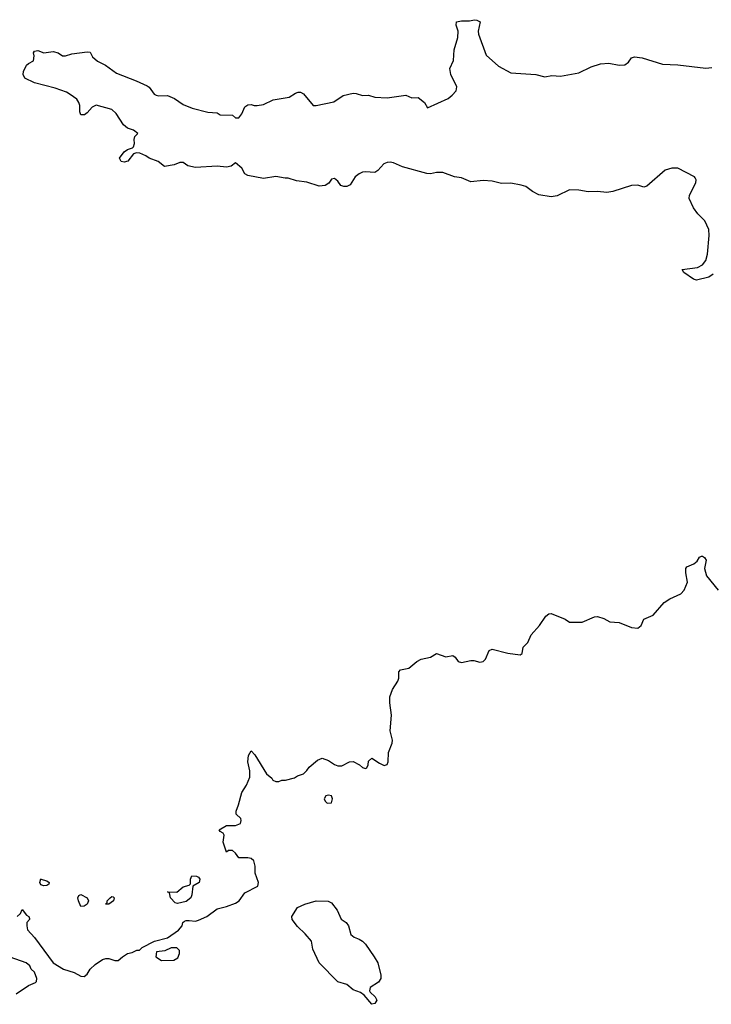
# Model space of a CAD drawing. Header units: inches. Extents: x 1980008 to 2252673, y 74414 to 260562.
# Tile 204 of 228: x 2214714 to 2219186, y 200642 to 207004. Entities that reach past the tile are written whole.
import ezdxf

# ---------------------------------------------------------------- set-up
doc = ezdxf.new("R2010")
doc.units = ezdxf.units.IN
doc.header["$MEASUREMENT"] = 0
doc.layers.add('C2210', color=7, linetype='Continuous')

msp = doc.modelspace()

# ---------------------------------------------------------------- linework, layer by layer
at = {"layer": 'C2210', "color": 5, "elevation": 40}
for points in [[(2219198.8, 205361.2), (2219170, 205341.1), (2219090, 205320.7), (2219070, 205327.3), (2219009, 205370), (2218998, 205390), (2219096.8, 205403.2), (2219130, 205420.4), (2219150, 205448), (2219160.4, 205490), (2219171.4, 205610), (2219169.5, 205649.5), (2219144.1, 205704.1), (2219099, 205750), (2219070, 205788.7), (2219042, 205850), (2219044, 205870), (2219085.1, 205950), (2219087.3, 205970), (2219081.7, 205981.7), (2219077, 205990), (2218970, 206044.4), (2218930, 206045.7), (2218888.4, 206031.6), (2218770, 205929.2), (2218750, 205922.7), (2218710, 205934.5), (2218670, 205933.6), (2218550, 205895.1), (2218510, 205887), (2218450, 205894.5), (2218390, 205892.6), (2218330, 205903.9), (2218270, 205905.1), (2218190, 205865.7), (2218150, 205860.3), (2218070, 205873.4), (2218030, 205893.7), (2217985.6, 205925.6), (2217955.8, 205935.8), (2217890, 205948.8), (2217830, 205947), (2217770, 205960.8), (2217710, 205966.2), (2217630, 205957.1), (2217570, 205983.6), (2217524.5, 205990), (2217450, 206016.5), (2217410, 206017), (2217370, 206008.4), (2217346.6, 206010), (2217190, 206052.9), (2217130, 206079.8), (2217110, 206083.8), (2217090, 206082.4), (2217067.7, 206072.3), (2217030, 206029.6), (2217010, 206016.9), (2216950, 206020.7), (2216930, 206018.4), (2216910, 206009.5), (2216882, 205990), (2216850, 205937.2), (2216830, 205926.6), (2216810, 205926), (2216790, 205933.2), (2216770, 205961.2), (2216750, 205978), (2216730, 205974.5), (2216712.1, 205947.9), (2216690, 205934), (2216650.2, 205929.8), (2216570, 205953.6), (2216503.3, 205963.3), (2216450, 205980.9), (2216430, 205979.5), (2216370, 205991.2), (2216290, 205978), (2216190, 205997), (2216170, 206009.3), (2216150, 206045.2), (2216110, 206079), (2216081.6, 206058.4), (2216050, 206051.6), (2215990, 206057), (2215850, 206049.3), (2215801.2, 206061.2), (2215770, 206081.2), (2215750, 206081.2), (2215713.4, 206066.6), (2215650, 206056), (2215610, 206087.3), (2215550, 206109.3), (2215530, 206125.2), (2215490, 206141.2), (2215470, 206144), (2215450, 206138), (2215412, 206090), (2215390, 206084), (2215370, 206089), (2215359, 206110), (2215390, 206151), (2215410, 206166), (2215444, 206176), (2215450, 206182), (2215456.5, 206203.5), (2215454, 206230), (2215459, 206250), (2215478, 206270), (2215448.7, 206290), (2215410, 206302.7), (2215384.2, 206324.2), (2215338.4, 206398.4), (2215310, 206423.6), (2215207.7, 206452.3), (2215181.6, 206438.4), (2215150, 206402), (2215132, 206390), (2215109.4, 206389.4), (2215102, 206410), (2215102.7, 206450), (2215097.2, 206470), (2215083.7, 206490), (2215041, 206521), (2215015.4, 206535.4), (2214942.2, 206562.2), (2214810, 206595.6), (2214746.3, 206626.3), (2214735.3, 206650), (2214739, 206670), (2214758, 206710), (2214770, 206722), (2214802, 206738), (2214808, 206770), (2214802, 206790), (2214810, 206802), (2214830, 206804.7), (2214870, 206791.3), (2214930, 206798.8), (2214962, 206790), (2214990.7, 206770.7), (2215010, 206770.7), (2215050, 206784.9), (2215150, 206797.3), (2215170, 206794.8), (2215185.1, 206765.1), (2215216.2, 206736.2), (2215267.7, 206710), (2215339.4, 206659.4), (2215467.3, 206610), (2215537.4, 206577.4), (2215550, 206568.4), (2215584.1, 206524.1), (2215596.9, 206516.9), (2215613, 206513), (2215670, 206514), (2215714.2, 206494.2), (2215770, 206456.1), (2215830, 206432.9), (2215930, 206406.7), (2215990, 206401.6), (2216010, 206390.6), (2216090, 206387.3), (2216110, 206370.8), (2216130, 206371.3), (2216150, 206396), (2216170, 206440.7), (2216190, 206454), (2216210, 206457.3), (2216230, 206450.8), (2216250, 206450.8), (2216290, 206456), (2216353.6, 206486.4), (2216456.4, 206503.6), (2216498, 206530), (2216515.3, 206535.3), (2216530, 206536), (2216550, 206526), (2216610.4, 206450.4), (2216630, 206450.4), (2216745.8, 206474.2), (2216806, 206514), (2216870, 206529), (2216890, 206527.4), (2216930, 206514.9), (2216970, 206516.3), (2217010, 206504.9), (2217090, 206500.4), (2217210, 206517.1), (2217250, 206498.8), (2217290, 206501), (2217332, 206470), (2217350, 206434), (2217483.7, 206496.3), (2217510, 206516), (2217536.2, 206543.8), (2217539.5, 206570), (2217501.6, 206650), (2217495.1, 206690), (2217519.6, 206740.4), (2217523, 206810), (2217547.8, 206890), (2217549.6, 206929.6), (2217536, 206970), (2217539, 206990), (2217570, 206997.6), (2217622, 206998), (2217655.5, 207004.5), (2217670, 207002.4), (2217692.2, 206990), (2217679.5, 206930), (2217680.3, 206910), (2217730, 206774.9), (2217810, 206704.9), (2217890, 206660.7), (2218050.6, 206650.6), (2218110, 206636), (2218155.5, 206644.5), (2218210, 206639.5), (2218330, 206660.2), (2218410, 206700.8), (2218470, 206720.2), (2218522.6, 206722.6), (2218590, 206711.4), (2218626.3, 206713.7), (2218649.6, 206730), (2218670, 206757.1), (2218690, 206763.8), (2218738.3, 206758.3), (2218870, 206716.4), (2218970, 206711.8), (2219150, 206690.8), (2219190, 206694.8)], [(2214698, 201210), (2214718, 201230), (2214730, 201254), (2214758, 201218), (2214772, 201210), (2214776.9, 201196.9), (2214778, 201190), (2214761, 201170), (2214759.1, 201150), (2214763.8, 201123.8), (2214810, 201073.4), (2214930, 200910.7), (2214998, 200870), (2215066.9, 200846.9), (2215110, 200824), (2215130, 200822.8), (2215150, 200838), (2215169.3, 200870), (2215201.2, 200898.8), (2215250, 200931), (2215270, 200938.8), (2215290, 200938.8), (2215330, 200924.7), (2215350, 200924.7), (2215378, 200950), (2215410, 200970.7), (2215442, 200978), (2215472, 200992), (2215488, 200992), (2215506, 201010), (2215586, 201050), (2215670, 201071), (2215739.6, 201120.4), (2215764, 201150), (2215769.1, 201170.9), (2215780.2, 201179.8), (2215790, 201184.7), (2215810, 201184.7), (2215850, 201178.8), (2215870, 201184.9), (2215924, 201210), (2215990, 201258.8), (2216050, 201273.4), (2216110, 201296.3), (2216133.2, 201310), (2216170, 201362.8), (2216254, 201406), (2216257, 201430), (2216237, 201490), (2216235.5, 201535.5), (2216228.7, 201570), (2216210, 201584), (2216190, 201589), (2216130, 201588.7), (2216110, 201618), (2216090, 201635.3), (2216064.7, 201635.3), (2216050, 201626), (2216029.4, 201689.4), (2216035.1, 201735.1), (2216030, 201748), (2216010, 201758), (2216004, 201770), (2216050, 201798), (2216110, 201798), (2216140.7, 201810), (2216146.6, 201830), (2216143.2, 201843.2), (2216114, 201870), (2216114, 201890), (2216129.5, 201930.5), (2216149.3, 202010), (2216180.9, 202059.1), (2216202, 202110), (2216202.9, 202150), (2216189.6, 202210), (2216194, 202250), (2216210, 202281), (2216234.3, 202254.3), (2216310, 202131), (2216343.6, 202103.6), (2216351.6, 202091.6), (2216370, 202082), (2216390, 202082), (2216408.8, 202091.1), (2216431.6, 202091.6), (2216490, 202106), (2216510, 202118), (2216548.7, 202131.3), (2216570, 202152), (2216584.8, 202175.2), (2216640.2, 202219.8), (2216670, 202232), (2216710, 202218), (2216750, 202191), (2216770, 202184), (2216796.5, 202183.5), (2216846, 202210), (2216870, 202210.8), (2216912, 202190), (2216930, 202172), (2216950, 202166), (2216958, 202170), (2216968, 202190), (2216970, 202214), (2216990, 202232), (2217039.8, 202199.8), (2217070, 202186), (2217089, 202191), (2217097.2, 202210), (2217099, 202270), (2217122, 202330), (2217124, 202350), (2217109.2, 202410), (2217117, 202510), (2217106.3, 202590), (2217108.1, 202630), (2217123.7, 202676.3), (2217158, 202730), (2217166, 202750), (2217165.2, 202790), (2217177.2, 202802.8), (2217230, 202813.4), (2217282.2, 202857.8), (2217310, 202871.5), (2217370, 202886.4), (2217410, 202908), (2217470, 202887.7), (2217515.5, 202895.5), (2217530, 202886), (2217550, 202858), (2217570, 202850.4), (2217630, 202863.1), (2217650, 202863.1), (2217690, 202852.9), (2217710, 202856.5), (2217726.6, 202873.4), (2217750, 202927.7), (2217770, 202938), (2217870, 202910.4), (2217950, 202901), (2217962, 202910), (2217969.3, 202950), (2217999.1, 202980.9), (2218022, 203030), (2218075.1, 203090), (2218116, 203150), (2218134.8, 203165.2), (2218150, 203167.7), (2218242, 203130), (2218270, 203111.3), (2218350, 203110.8), (2218430, 203144.9), (2218450, 203147.7), (2218490, 203134.4), (2218530, 203112.7), (2218590, 203110.2), (2218670, 203076.5), (2218710, 203072.2), (2218731.8, 203090), (2218750, 203130.8), (2218810, 203157.1), (2218882, 203238), (2218918.4, 203261.6), (2218990, 203294.8), (2219010, 203318.8), (2219032.4, 203370), (2219020.5, 203430), (2219020.7, 203459.3), (2219028.7, 203470), (2219072.2, 203487.7), (2219094, 203506), (2219110, 203532), (2219122, 203538), (2219130, 203538.8), (2219141, 203530), (2219151.8, 203511.8), (2219142, 203458), (2219154.9, 203410), (2219230, 203318.9)], [(2214690, 200711), (2214770, 200762.8), (2214816, 200784), (2214822, 200790), (2214824, 200810), (2214808.7, 200850), (2214788.7, 200870), (2214779, 200890), (2214755.3, 200910), (2214652.7, 200947.3)]]:
    msp.add_lwpolyline(points, dxfattribs=at)
at = {"layer": 'C2210', "color": 5}
for points, elevation in [([(2216710, 201994), (2216694, 201990), (2216682, 201970), (2216690, 201954), (2216702, 201942), (2216730, 201944.7), (2216737, 201970), (2216730, 201988.7)], 40), ([(2214870, 201407), (2214850, 201415.3), (2214844.5, 201430), (2214850, 201454), (2214851.2, 201451.1), (2214890, 201441), (2214904.7, 201430), (2214902, 201418), (2214890, 201409.2)], 40), ([(2215733.6, 201293.6), (2215718.6, 201298.6), (2215689, 201330), (2215682, 201362), (2215668.7, 201370), (2215730, 201366.8), (2215770, 201400.7), (2215810, 201411.3), (2215818.6, 201421.4), (2215818, 201450), (2215827.5, 201472.5), (2215858, 201470), (2215870, 201462.8), (2215879.1, 201450), (2215873.4, 201430), (2215834.4, 201405.6), (2215827.7, 201350), (2215820.7, 201330), (2215790, 201306.6)], 40), ([(2215110, 201274), (2215093.2, 201310), (2215089, 201330), (2215095.3, 201344.7), (2215110, 201351.3), (2215150.8, 201330), (2215159.1, 201310), (2215150, 201289.6), (2215130, 201276)], 40), ([(2215290, 201289.6), (2215269, 201290), (2215279, 201301), (2215279, 201310), (2215299, 201330), (2215310, 201338.8), (2215317.3, 201337.3), (2215324.7, 201330), (2215320.7, 201310)], 40), ([(2216990, 200642.3), (2216941.2, 200701.2), (2216917.5, 200717.5), (2216870, 200735.6), (2216830, 200769.2), (2216770, 200786.4), (2216650, 200909.8), (2216610, 200999.3), (2216599.8, 201050), (2216558.8, 201098.7), (2216510, 201144.7), (2216475.9, 201190), (2216473.6, 201210), (2216510, 201267.9), (2216558.4, 201290), (2216630, 201310.9), (2216707.8, 201307.8), (2216730, 201298.8), (2216767.2, 201250), (2216793.4, 201193.4), (2216824.4, 201170), (2216839.4, 201150), (2216854.3, 201094.3), (2216875.6, 201075.6), (2216910, 201064), (2216930, 201051.2), (2216950, 201031), (2217006.7, 200950), (2217028.6, 200910), (2217050.1, 200830), (2217049.2, 200810), (2217034, 200786), (2216980.3, 200750), (2216976.1, 200730), (2216980.9, 200720.9), (2217012.7, 200690), (2217022.6, 200670), (2217010, 200647.1)], 20), ([(2215730, 201008), (2215692.7, 201007.3), (2215651.6, 200988.4), (2215598, 200982), (2215594, 200950), (2215630, 200924.7), (2215710, 200926.8), (2215736.5, 200943.5), (2215748, 200970), (2215748, 200990)], 40)]:
    msp.add_lwpolyline(points, close=True, dxfattribs=dict(at, elevation=elevation))

doc.saveas('drawing.dxf')
